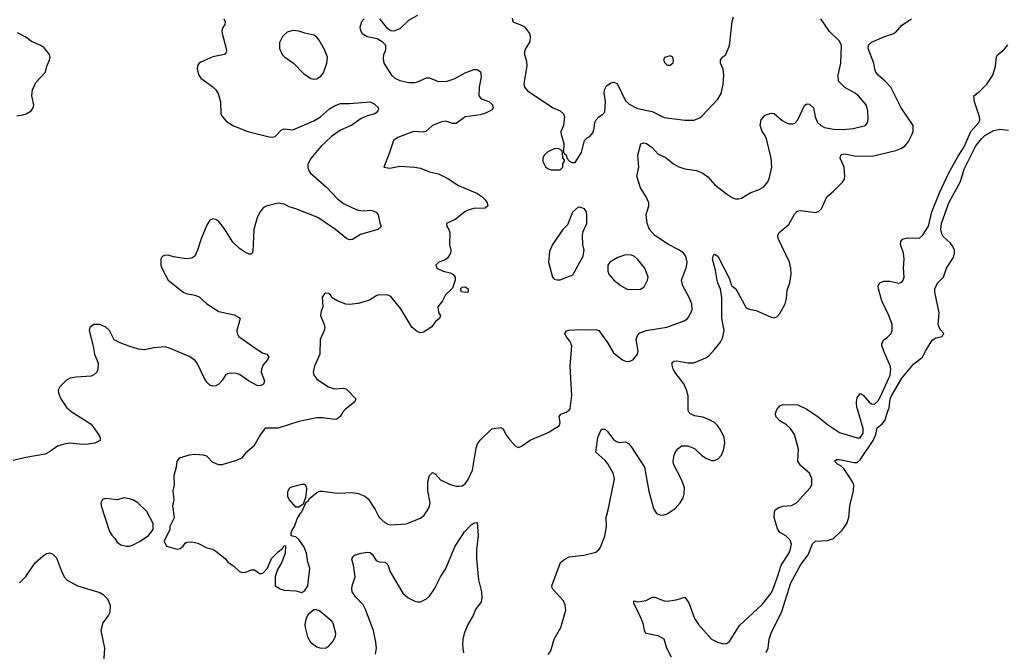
# Model space of a CAD drawing. Header units: inches. Extents: x 2057696 to 2160536, y 827480 to 1016834.
# Tile 249 of 256: x 2121950 to 2128581, y 918369 to 922623. Entities that reach past the tile are written whole.
import ezdxf

# ---------------------------------------------------------------- set-up
doc = ezdxf.new("R2010")
doc.units = ezdxf.units.IN
doc.header["$MEASUREMENT"] = 0
doc.layers.add('C1921', color=7, linetype='Continuous')
doc.layers.add('C1922', color=7, linetype='Continuous')

msp = doc.modelspace()

# ---------------------------------------------------------------- linework, layer by layer
at = {"layer": 'C1921', "color": 5}
for points, elevation in [([(2122277.6, 920000), (2122290, 919989), (2122430, 919898), (2122476.7, 919836.7), (2122490.7, 919810), (2122490.8, 919790), (2122456, 919770), (2122410, 919763.8), (2122370, 919762.4), (2122290, 919770.7), (2122250, 919765.4), (2122204.9, 919750), (2122150, 919712), (2122122, 919698), (2121990, 919675.3), (2121906.5, 919653.5)], 420), ([(2124144.5, 920000), (2124142, 919998), (2124123.1, 919976.9), (2124107.7, 919950), (2124086.6, 919933.4), (2124070, 919929.6), (2123990, 919941.7), (2123950, 919941), (2123830, 919916), (2123690, 919872.8), (2123608.2, 919871.8), (2123596.3, 919863.7), (2123570.8, 919830), (2123526.8, 919750), (2123470, 919702.7), (2123443, 919670), (2123410, 919653.7), (2123310, 919626), (2123290, 919625.1), (2123250, 919640.9), (2123210, 919684.5), (2123188, 919690), (2123130, 919694.2), (2123091, 919691), (2123022.8, 919670), (2123007.7, 919650), (2123003, 919610), (2122988.2, 919550), (2122990.4, 919490), (2122980.4, 919450), (2122988, 919390), (2122979.1, 919350), (2122990.9, 919269.1), (2122962, 919210), (2122962, 919190), (2122922, 919110), (2122938, 919078), (2123010, 919058), (2123030, 919061), (2123050, 919078), (2123063.2, 919096.8), (2123076, 919104), (2123110, 919107.3), (2123150, 919097.3), (2123210, 919066), (2123250, 919056), (2123270, 919044.7), (2123333.2, 918993.2), (2123351.3, 918970), (2123390, 918944.7), (2123430, 918906), (2123450, 918901), (2123470, 918902.8), (2123510, 918918.8), (2123530, 918918), (2123570, 918892), (2123590, 918898), (2123619, 918930), (2123645.8, 918994.2), (2123690, 919039.1), (2123719.5, 919060.5), (2123730, 919082), (2123739.6, 919079.6), (2123737.3, 919030), (2123715.5, 918970), (2123683.9, 918916.1), (2123670.4, 918870), (2123670.6, 918810.6), (2123704.7, 918790), (2123730, 918782), (2123810, 918777.3), (2123850, 918764.7), (2123870, 918778), (2123889.2, 918810), (2123902.7, 918930), (2123889.2, 918970), (2123881.2, 919030), (2123866.6, 919070), (2123830, 919122.7), (2123810, 919141.2), (2123784.7, 919144.7), (2123778, 919150), (2123779, 919170), (2123786, 919190), (2123800.9, 919210), (2123819.1, 919260.9), (2123840.4, 919299.6), (2123850, 919308), (2123875.1, 919364.9), (2123883.7, 919376.3), (2123890, 919377.3), (2123902.3, 919397.8), (2123950, 919438.4), (2123970, 919448.4), (2123988.3, 919448.3), (2124090, 919433.7), (2124190, 919438.9), (2124232.1, 919432.1), (2124273.6, 919413.7), (2124296.3, 919396.3), (2124344.4, 919324.5), (2124370, 919270.5), (2124410, 919236.4), (2124430, 919224.9), (2124450, 919220.4), (2124552.9, 919227.1), (2124650, 919266), (2124673.4, 919286.6), (2124698.6, 919321.4), (2124710, 919346), (2124713.3, 919370), (2124698.9, 919450), (2124698.2, 919510), (2124710, 919553.4), (2124730, 919573.4), (2124750, 919562), (2124784.6, 919524.6), (2124850, 919491.6), (2124890, 919481.7), (2124910, 919482), (2124930, 919484.4), (2124950, 919497.1), (2124970, 919525.5), (2124999.8, 919590), (2125023.7, 919736.3), (2125033.3, 919766.7), (2125050, 919790.6), (2125130, 919867.3), (2125190, 919876), (2125206.8, 919866.8), (2125223, 919830), (2125250, 919794), (2125290, 919751.3), (2125310, 919742), (2125330, 919751), (2125388.2, 919791.8), (2125510, 919842.3), (2125586, 919890), (2125589.6, 919910), (2125582.9, 919950), (2125593.4, 919966.6), (2125630, 919980.3), (2125650, 919992.4), (2125654.6, 920000)], 440), ([(2125510, 918348.2), (2125527.1, 918372.9), (2125548.8, 918451.2), (2125594.8, 918530), (2125627.3, 918647.3), (2125623.1, 918683.1), (2125611.1, 918710), (2125538.3, 918790), (2125534.5, 918810), (2125592.5, 918967.5), (2125613.8, 918986.2), (2125650, 919004.4), (2125750, 919017.4), (2125830, 919036.9), (2125850, 919052), (2125862, 919070), (2125890, 919144), (2125901.9, 919210), (2125898.8, 919270), (2125915.9, 919330), (2125955, 919530), (2125946.8, 919570), (2125910, 919631.1), (2125890, 919656), (2125829.4, 919710), (2125843.8, 919810), (2125862.5, 919857.5), (2125870, 919865.5), (2125890, 919864.4), (2125910, 919846.4), (2125950, 919796.4), (2125970, 919781.6), (2125990, 919775.5), (2126030, 919779.1), (2126050, 919768.4), (2126070, 919744.9), (2126157.7, 919610), (2126187.3, 919447.3), (2126218.3, 919330), (2126238.2, 919298.2), (2126266.7, 919286.7), (2126290, 919287.8), (2126310, 919296.1), (2126364, 919330), (2126398.7, 919370), (2126417.1, 919402.9), (2126425.6, 919430), (2126426, 919470), (2126419.8, 919490), (2126404.8, 919530), (2126353.7, 919630), (2126351.1, 919650), (2126357.4, 919690), (2126366.6, 919713.4), (2126384.1, 919735.9), (2126410, 919752.7), (2126450, 919753.7), (2126494.4, 919734.4), (2126541.6, 919690), (2126570, 919670.4), (2126610, 919654), (2126630, 919654), (2126654.8, 919665.2), (2126675.4, 919690), (2126690, 919724), (2126698, 919770), (2126693.5, 919810), (2126670, 919860.9), (2126649.6, 919890), (2126630, 919909.6), (2126590, 919931.5), (2126550, 919946), (2126494.3, 919954.3), (2126468, 919968), (2126458.4, 919978.4), (2126451.8, 919991.8), (2126451.8, 920000)], 420), ([(2126338.9, 918330), (2126307.9, 918390), (2126290.9, 918450), (2126250, 918473), (2126167.6, 918490), (2126156.9, 918510), (2126150.9, 918550), (2126135.6, 918590), (2126095.8, 918675.8), (2126085.1, 918690), (2126086, 918710), (2126110, 918703), (2126169.7, 918710.3), (2126210, 918732.7), (2126226.5, 918733.5), (2126290, 918708.8), (2126310, 918706.4), (2126370, 918715.5), (2126430, 918734), (2126456.7, 918696.7), (2126494.6, 918590), (2126521.7, 918550), (2126610, 918450.3), (2126650, 918430.3), (2126690, 918420.3), (2126710, 918422.4), (2126730, 918435.5), (2126796.9, 918543.1), (2126950, 918684.4), (2127010, 918760.8), (2127025, 918790), (2127053.9, 918870), (2127077, 918950), (2127130, 919028.9), (2127139.4, 919050), (2127146.8, 919090), (2127137.7, 919117.7), (2127110, 919147.1), (2127070, 919169.7), (2127053.6, 919193.6), (2127031.8, 919270), (2127032.5, 919307.5), (2127038.3, 919321.7), (2127061.3, 919338.7), (2127090, 919346.7), (2127147.9, 919352.1), (2127181.2, 919370), (2127273.2, 919470), (2127283.7, 919490), (2127284.5, 919530), (2127269.6, 919569.6), (2127210, 919618.4), (2127189.8, 919649.8), (2127195.8, 919730), (2127167.8, 919830), (2127141.2, 919870), (2127113.7, 919893.7), (2127070, 919920.5), (2127043.2, 919950), (2127038.9, 919970), (2127050, 919998.7), (2127051.1, 920000)], 380), ([(2126978, 918362), (2126989.6, 918390), (2126998.3, 918450), (2127010, 918490.7), (2127082.1, 918637.9), (2127143.9, 918830), (2127210, 918953.8), (2127261, 919019), (2127290, 919094), (2127310, 919111.7), (2127390, 919114.6), (2127430, 919128.1), (2127490, 919184.4), (2127520.8, 919230), (2127532.9, 919270), (2127540.6, 919350), (2127565.8, 919450), (2127566.5, 919490), (2127558.7, 919510), (2127500.7, 919600.7), (2127479.2, 919619.2), (2127456.9, 919630), (2127436.9, 919650), (2127450, 919662), (2127470, 919661.6), (2127570, 919639.8), (2127590, 919640.1), (2127610, 919658.4), (2127697, 919790), (2127714.8, 919830), (2127725.3, 919874.7), (2127758.6, 919901.4), (2127775.3, 919924.7), (2127801, 920000)], 360), ([(2127251.6, 920000), (2127327.8, 919947.8), (2127390, 919895.8), (2127470, 919843.1), (2127590, 919807.4), (2127610, 919807.2), (2127630, 919838.8), (2127631.2, 919870), (2127591.6, 920000)], 380), ([(2124346.6, 918350), (2124352, 918390), (2124348.5, 918430), (2124331.8, 918510), (2124278.9, 918650), (2124261.9, 918681.9), (2124213.1, 918733.1), (2124189.8, 918770), (2124186.4, 918790), (2124189.8, 918810), (2124208.7, 918870), (2124198.4, 918950), (2124187.4, 918990), (2124195.4, 919010), (2124210, 919018.9), (2124250, 919031), (2124290, 919036.5), (2124310, 919034.3), (2124322.8, 919022.8), (2124350, 918980.3), (2124370, 918972.6), (2124410, 918968.8), (2124430, 918950.5), (2124444.2, 918904.2), (2124530, 918760.3), (2124566.4, 918730), (2124610, 918707.4), (2124630, 918701.7), (2124650, 918702.8), (2124690, 918721.8), (2124710, 918740.2), (2124744.2, 918790), (2124782.9, 918870), (2124817.1, 918922.9), (2124882.7, 919077.3), (2124945.5, 919174.5), (2124990, 919222), (2125010, 919234.9), (2125030, 919236), (2125036.9, 919150), (2125025.4, 919054.6), (2125027, 918993), (2125040.8, 918850), (2125059.3, 918770), (2125063.2, 918730), (2125057.1, 918702.9), (2125020.2, 918650), (2125004.7, 918610), (2124968.4, 918550), (2124944.2, 918490), (2124934.9, 918450), (2124932.9, 918410), (2124938.9, 918358.9)], 420), ([(2121949, 918830), (2121990, 918873.7), (2122054.5, 918965.5), (2122106.8, 919013.2), (2122130, 919027.2), (2122150, 919031.8), (2122170, 919025.3), (2122198.4, 918998.4), (2122230.3, 918910), (2122250, 918870.6), (2122270, 918848.4), (2122339.1, 918810), (2122490, 918765.2), (2122512.8, 918752.8), (2122541.7, 918721.7), (2122559, 918679), (2122556.9, 918630), (2122548.5, 918611.5), (2122510, 918561.2), (2122496.5, 918510), (2122521.6, 918390), (2122507, 918190)], 420)]:
    msp.add_lwpolyline(points, dxfattribs=dict(at, elevation=elevation))
at = {"layer": 'C1921', "color": 5, "elevation": 440}
for points in [[(2123830, 919339.3), (2123810, 919340.9), (2123766.6, 919390), (2123755.1, 919410), (2123755.5, 919444.5), (2123768.7, 919470), (2123782, 919478), (2123850, 919494.8), (2123870, 919494.8), (2123878.8, 919478.8), (2123881.1, 919461.1), (2123875.2, 919404.8), (2123859.1, 919360.9)], [(2122650, 919402.9), (2122609.3, 919389.3), (2122530, 919399), (2122507.5, 919392.5), (2122496, 919370), (2122498.8, 919350), (2122555.5, 919175.5), (2122570.5, 919150.5), (2122590.8, 919130), (2122605.2, 919105.2), (2122630, 919087.3), (2122670, 919077.3), (2122690, 919077.3), (2122710, 919084), (2122762, 919110), (2122818, 919150), (2122848.7, 919190), (2122849, 919230), (2122807, 919310), (2122745.1, 919370), (2122712.3, 919390), (2122690, 919397.2)], [(2123950, 918649.3), (2123930, 918649), (2123890, 918614), (2123876.5, 918583.5), (2123870.4, 918550), (2123872.2, 918530), (2123887.1, 918467.1), (2123907.7, 918430), (2123950, 918399.3), (2123970, 918392.7), (2124009.5, 918390.5), (2124030, 918402), (2124062, 918438), (2124076.3, 918470), (2124079.7, 918490), (2124063.5, 918550), (2124054.3, 918570), (2123970, 918638.4)]]:
    msp.add_lwpolyline(points, close=True, dxfattribs=at)
at = {"layer": 'C1922', "color": 5}
for points, elevation in [([(2123324, 922630), (2123332.7, 922610), (2123330.4, 922590), (2123317.1, 922570), (2123311.8, 922548.2), (2123312.7, 922530), (2123340.3, 922430), (2123343.1, 922410), (2123339, 922401), (2123330, 922389.7), (2123250, 922374), (2123170, 922337.2), (2123158.4, 922330), (2123147.1, 922312.9), (2123144.2, 922290), (2123155.8, 922250), (2123170, 922230.5), (2123251.1, 922171.1), (2123271, 922151), (2123286.5, 922126.5), (2123303.2, 922070), (2123303.6, 921990), (2123314.6, 921970), (2123340.3, 921940.3), (2123389.4, 921909.4), (2123485.5, 921870), (2123630, 921834), (2123650, 921831.3), (2123670, 921837.8), (2123710, 921879.6), (2123730, 921888.4), (2123790, 921882.5), (2123930, 921942.1), (2123975.1, 921970), (2124036.9, 922023.1), (2124070, 922042.9), (2124110, 922059.1), (2124170, 922058), (2124310, 922070.3), (2124337.5, 922057.5), (2124366, 922030), (2124362.8, 922010), (2124350, 921997.2), (2124341, 921990), (2124290, 921976.4), (2124250, 921958.7), (2124186.7, 921913.3), (2124110, 921878.5), (2124050, 921837.7), (2123976.9, 921770), (2123910, 921688), (2123890.2, 921650), (2123890.2, 921630), (2123895.2, 921610), (2123908.1, 921590), (2124015, 921495), (2124090, 921417.6), (2124130, 921386.5), (2124190, 921356), (2124230, 921341.5), (2124270, 921336), (2124310, 921339.5), (2124330, 921337), (2124350, 921328), (2124364.4, 921310), (2124374.2, 921254.2), (2124384, 921230), (2124360.7, 921210), (2124244, 921176), (2124190, 921142.4), (2124170, 921140.5), (2124150, 921149.6), (2124076.9, 921210), (2123957.4, 921290), (2123810, 921349.8), (2123764, 921364), (2123730, 921381.6), (2123690, 921387), (2123610, 921366.6), (2123590, 921355.1), (2123570, 921329.3), (2123549.1, 921290), (2123527.7, 921210), (2123518.8, 921061.2), (2123510, 921044.2), (2123495.8, 921044.2), (2123470, 921055.3), (2123430, 921082.5), (2123384.3, 921124.3), (2123330, 921215.6), (2123290, 921263.6), (2123270, 921277.6), (2123250, 921282.9), (2123230, 921272.7), (2123210, 921239.3), (2123171.7, 921148.3), (2123147.6, 921070), (2123129.1, 921030.9), (2123110, 921016.9), (2123070, 921013), (2122986.6, 921026.6), (2122950, 921038), (2122924, 921036), (2122910, 921028.7), (2122900.7, 921010), (2122900.5, 920970), (2122906.4, 920950), (2122948.8, 920870), (2123050, 920788), (2123070, 920778.6), (2123130, 920768.1), (2123157.8, 920757.8), (2123210, 920710.3), (2123290, 920658), (2123395.1, 920635.1), (2123430, 920616.3), (2123434.9, 920610), (2123411.6, 920530), (2123414, 920510), (2123424.9, 920490), (2123550, 920402.8), (2123590, 920378), (2123614.8, 920370), (2123627.7, 920350), (2123617.1, 920330), (2123590, 920299.3), (2123578.7, 920270), (2123577, 920250), (2123597.4, 920190), (2123591.3, 920168.7), (2123570, 920157.7), (2123550, 920160.4), (2123491.6, 920190), (2123430, 920232.6), (2123410, 920240.5), (2123370, 920243), (2123350, 920238.7), (2123336.3, 920230), (2123310.5, 920190), (2123290, 920169.5), (2123270, 920158), (2123250, 920155.1), (2123230, 920160.9), (2123210, 920180.9), (2123190, 920215.1), (2123146, 920310), (2123129.7, 920330), (2123090, 920354.7), (2122970, 920406.2), (2122930, 920419.1), (2122852.7, 920412.7), (2122790, 920399.2), (2122750, 920404.7), (2122684.7, 920424.7), (2122625.9, 920445.9), (2122586.9, 920466.9), (2122553.6, 920530), (2122530, 920553.3), (2122490, 920569.6), (2122450, 920569.4), (2122422.8, 920550), (2122417.3, 920530), (2122445.1, 920425.1), (2122454.4, 920370), (2122477.6, 920310), (2122477.1, 920270), (2122468.4, 920250), (2122450, 920231.6), (2122430, 920222.6), (2122330, 920216.4), (2122290, 920207.8), (2122265.7, 920194.3), (2122219.1, 920150), (2122208.5, 920128.5), (2122210.5, 920110), (2122226.4, 920070), (2122266.3, 920010), (2122277.6, 920000)], 420), ([(2124270.8, 922630), (2124250.7, 922610), (2124240.7, 922570), (2124244, 922550), (2124256, 922530), (2124290, 922510.6), (2124357.5, 922497.5), (2124390, 922476), (2124413, 922453), (2124414, 922430), (2124410.7, 922410), (2124400.7, 922390), (2124398, 922362), (2124402, 922330), (2124454.4, 922250), (2124477.1, 922230), (2124510, 922212.9), (2124570, 922199.7), (2124610, 922199.3), (2124630, 922203.8), (2124690, 922232), (2124708, 922232), (2124770, 922207.6), (2124829.8, 922210.2), (2124875.9, 922224.1), (2124950, 922266), (2125008, 922288), (2125030, 922288.2), (2125052.7, 922272.7), (2125058, 922238), (2125043.9, 922170), (2125040.9, 922110), (2125058, 922090), (2125110, 922073.1), (2125134.9, 922050), (2125139.1, 922030), (2125126.7, 922013.3), (2125085.9, 921994.1), (2125050, 921983.5), (2124950, 921968.4), (2124890, 921924.7), (2124864.7, 921924.7), (2124819.7, 921939.7), (2124790, 921935.8), (2124730, 921911.5), (2124686, 921870), (2124670, 921865.1), (2124602, 921870), (2124496, 921830), (2124467.7, 921810), (2124438.8, 921721.2), (2124402, 921630), (2124442.5, 921622.5), (2124510, 921636.3), (2124610, 921630.4), (2124650, 921622.3), (2124710, 921599.7), (2124770, 921584.2), (2124833.9, 921553.9), (2124905.7, 921505.7), (2125032.4, 921452.4), (2125064.2, 921430), (2125083.6, 921410), (2125097, 921390), (2125103, 921370), (2125085.3, 921354.7), (2125008.1, 921351.9), (2124970, 921341.3), (2124947.7, 921330), (2124883.4, 921276.6), (2124824.7, 921250), (2124826, 921230), (2124841, 921210), (2124846, 921190), (2124845.5, 921110), (2124854.4, 921070), (2124850.4, 921050), (2124830, 921018), (2124810, 921003.7), (2124772, 920990), (2124751.3, 920970), (2124758, 920950), (2124801, 920930), (2124850, 920919.3), (2124866.8, 920910), (2124882, 920890), (2124882, 920870), (2124863.8, 920816.2), (2124817.3, 920770), (2124796.3, 920730), (2124766, 920690), (2124770, 920652), (2124782.8, 920630), (2124776, 920610), (2124750.4, 920589.6), (2124724.4, 920555.6), (2124670, 920519.5), (2124650, 920514), (2124630, 920521.6), (2124590, 920552), (2124515.7, 920675.7), (2124450, 920759), (2124430, 920769), (2124370, 920769.6), (2124354.2, 920765.8), (2124306, 920734), (2124230, 920711.1), (2124170, 920704.2), (2124146.3, 920706.3), (2124088.7, 920730), (2124055.3, 920750), (2124042, 920770), (2124030, 920779), (2124010, 920781.2), (2124002.5, 920777.5), (2123986.2, 920753.8), (2123991.3, 920690), (2123979.8, 920660.2), (2123974.8, 920630), (2124000.7, 920570), (2124004, 920550), (2124000.7, 920530), (2123972.7, 920470), (2123970.3, 920370), (2123935.8, 920290), (2123926.7, 920250), (2123930.4, 920230), (2123950, 920203.1), (2124030.6, 920150), (2124070, 920137.8), (2124130, 920141.3), (2124150, 920134.4), (2124214, 920070), (2124206, 920050), (2124144.5, 920000)], 440), ([(2124628.8, 922651.2), (2124570, 922620.9), (2124510, 922562), (2124470, 922546.6), (2124449.5, 922549.5), (2124430, 922561.2), (2124376.2, 922630)], 440), ([(2125265.4, 922634.6), (2125271.3, 922610), (2125330, 922587.7), (2125350, 922574.8), (2125382.4, 922530), (2125388.4, 922510), (2125386.4, 922473.6), (2125357.3, 922430), (2125350.6, 922410), (2125350.5, 922390), (2125364, 922344), (2125366.3, 922310), (2125345.7, 922194.3), (2125348.7, 922170), (2125370, 922144.9), (2125543.1, 922030), (2125590.4, 922010), (2125612.2, 921990), (2125619.5, 921970), (2125612.7, 921910), (2125594.9, 921870), (2125595.5, 921850), (2125614.8, 921790), (2125612.7, 921732.7), (2125618, 921718), (2125630, 921714), (2125634, 921690), (2125651.6, 921671.6), (2125670, 921662), (2125690, 921662), (2125733.2, 921730), (2125753.2, 921810), (2125771.8, 921828.2), (2125790, 921837.3), (2125810, 921861), (2125818.7, 921890), (2125822.4, 921930), (2125831.1, 921948.9), (2125849.3, 921970), (2125875.6, 921984.4), (2125890, 922000.7), (2125896.1, 922070), (2125887.1, 922130), (2125888.4, 922150), (2125901, 922179), (2125930, 922199.1), (2125950, 922202.8), (2125973, 922193), (2126030, 922077.6), (2126054.8, 922054.8), (2126110, 922025.5), (2126210, 922004.4), (2126290, 921964.9), (2126430, 921946), (2126490, 921947), (2126530, 921963.1), (2126545.2, 921974.8), (2126652.1, 922087.9), (2126673, 922127), (2126688.3, 922190), (2126692.8, 922250), (2126686.9, 922290), (2126669.7, 922330), (2126669.7, 922350), (2126682, 922370), (2126706, 922390), (2126729.3, 922450), (2126747.9, 922612.1), (2126757.2, 922642.8)], 460), ([(2125654.6, 920000), (2125656.6, 920003.4), (2125668.4, 920091.6), (2125657.9, 920290), (2125667.7, 920427.7), (2125656.4, 920456.4), (2125629.6, 920490), (2125622, 920510), (2125631.7, 920528.3), (2125646.8, 920533.2), (2125730, 920537.4), (2125835.5, 920535.5), (2125850.3, 920530.3), (2125908.2, 920450), (2125950, 920380.5), (2126010, 920333), (2126030, 920323), (2126050, 920322), (2126070, 920327.3), (2126083.3, 920336.7), (2126109.7, 920370.3), (2126114, 920390), (2126101.7, 920470), (2126110, 920496.3), (2126125.3, 920514.7), (2126169, 920530), (2126308.7, 920551.3), (2126424.4, 920595.6), (2126446.6, 920610), (2126457.1, 920622.9), (2126479.6, 920670), (2126476.3, 920710), (2126457.2, 920757.2), (2126416.9, 920830), (2126406.3, 920870), (2126441.5, 920958.5), (2126445, 920990), (2126435, 921030), (2126420.4, 921050), (2126393.7, 921070), (2126319.7, 921110), (2126227.6, 921170), (2126191.6, 921210), (2126175.4, 921250), (2126168.2, 921311.8), (2126187, 921370), (2126187, 921390), (2126169.6, 921430), (2126131.8, 921491.8), (2126106.3, 921570), (2126119.7, 921630), (2126113.5, 921710), (2126133.8, 921786.2), (2126150, 921794.9), (2126170.5, 921790), (2126210, 921762.4), (2126250, 921717.1), (2126296.7, 921696.7), (2126353.3, 921653.3), (2126390, 921631.7), (2126430, 921617.8), (2126507.7, 921607.7), (2126550.2, 921590.2), (2126584.2, 921564.2), (2126631.2, 921511.2), (2126710, 921450.5), (2126750, 921424), (2126770, 921417.3), (2126790, 921417.3), (2126810, 921422), (2126870, 921457.1), (2126930, 921478.7), (2126962, 921498), (2126988.9, 921531.1), (2126999.8, 921560.2), (2127014.8, 921630), (2127010.6, 921690.6), (2126980.4, 921820.4), (2126966, 921850), (2126949.7, 921870), (2126937.7, 921910), (2126944, 921950), (2126970, 921979.3), (2127010, 921993.4), (2127030, 921990.6), (2127084.8, 921944.8), (2127110, 921930.4), (2127130, 921923.1), (2127157.2, 921922.8), (2127170, 921927.3), (2127191.1, 921948.9), (2127235.1, 922044.9), (2127250, 922056), (2127270, 922054.8), (2127295.5, 922030), (2127307.7, 921970), (2127323.6, 921930), (2127344.2, 921910), (2127370, 921898.2), (2127430, 921885.4), (2127495.9, 921884.1), (2127562, 921890), (2127646, 921910), (2127660.5, 921930), (2127663.8, 921956.2), (2127661.7, 922010), (2127649.7, 922050), (2127598.9, 922110), (2127571.2, 922131.2), (2127506.6, 922166.6), (2127464.7, 922210), (2127462, 922250), (2127480.4, 922330), (2127484, 922450), (2127470, 922479.7), (2127404.2, 922544.2), (2127344.2, 922630)], 440), ([(2126451.8, 920000), (2126452.4, 920090), (2126441.5, 920130), (2126421.5, 920170), (2126360.9, 920250), (2126349.8, 920270), (2126343.3, 920296.7), (2126345.1, 920314.9), (2126356.6, 920323.4), (2126374.5, 920325.5), (2126450, 920312.6), (2126490, 920311.7), (2126570, 920346.4), (2126590, 920359.3), (2126630, 920401.3), (2126669.1, 920450.9), (2126682, 920478), (2126694.9, 920530), (2126679.6, 920610), (2126678.7, 920750), (2126668.7, 920808.7), (2126650, 920855.3), (2126636.6, 920936.6), (2126615.8, 921010), (2126621.7, 921038.3), (2126630, 921044.9), (2126650.9, 921030.9), (2126730, 920878.8), (2126740.3, 920840.3), (2126746.8, 920830), (2126772.2, 920810), (2126843.2, 920683.2), (2126854.9, 920674.9), (2126910, 920664.7), (2127010, 920618.7), (2127030, 920614.4), (2127050, 920622), (2127070, 920645.5), (2127105.4, 920710), (2127113.6, 920746.4), (2127117.7, 920802.3), (2127135.6, 920850), (2127146, 920910), (2127144.2, 920950), (2127133.3, 920990), (2127056.9, 921150), (2127055.6, 921170), (2127064.5, 921190), (2127130, 921243.8), (2127167.2, 921312.8), (2127187, 921333), (2127210, 921338.5), (2127310, 921324.4), (2127330, 921330.6), (2127349.4, 921350), (2127386.6, 921430), (2127430, 921467.7), (2127491.1, 921530), (2127504.8, 921550), (2127507.7, 921570), (2127503.5, 921630), (2127476.4, 921690), (2127479.7, 921710), (2127485.2, 921714.8), (2127510, 921718.9), (2127570, 921706), (2127690, 921703.6), (2127850, 921742), (2127884.6, 921755.4), (2127910, 921772.7), (2127935.9, 921804.1), (2127956.6, 921843.4), (2127967.6, 921870), (2127967.3, 921910), (2127885.4, 922030), (2127815.6, 922170), (2127777.8, 922210), (2127730.8, 922250), (2127715.5, 922270), (2127707.9, 922290), (2127702.3, 922330), (2127664.8, 922430), (2127665.2, 922454.8), (2127687, 922473), (2127770, 922508.9), (2127831, 922529), (2127850, 922540.5), (2127890, 922586), (2127956.2, 922630)], 420), ([(2121930, 921976.9), (2121970, 921981.7), (2121992.7, 921990), (2122027, 922010), (2122040.7, 922030), (2122045.1, 922050), (2122032.3, 922110), (2122037, 922150), (2122059.3, 922200.7), (2122122.7, 922270), (2122132, 922310), (2122149.4, 922350), (2122154.5, 922370), (2122149.5, 922390), (2122114.1, 922434.1), (2122091.8, 922450), (2122030, 922475.7), (2121990, 922506), (2121934, 922534)], 420), ([(2127591.6, 920000), (2127588.5, 920010), (2127584.5, 920050), (2127590, 920076.3), (2127610, 920105.5), (2127630, 920094.4), (2127670, 920047.4), (2127690, 920033.4), (2127710, 920035.6), (2127730, 920054), (2127750, 920089), (2127812.7, 920230), (2127817.4, 920270), (2127812.7, 920292.7), (2127769.7, 920390), (2127756.9, 920430), (2127757, 920443), (2127770, 920466.8), (2127795.3, 920484.7), (2127818, 920510), (2127826.6, 920530), (2127825.1, 920570), (2127803.6, 920630), (2127755.4, 920730), (2127732.8, 920810), (2127731.1, 920830), (2127743.5, 920850), (2127770, 920862.8), (2127810, 920861.3), (2127871.2, 920848.8), (2127890, 920856.3), (2127900.7, 920870), (2127906, 920890), (2127902.3, 920950), (2127906.2, 921010), (2127901, 921050), (2127881.6, 921110), (2127883.1, 921130), (2127895.4, 921144.6), (2127930, 921155.2), (2128010, 921153), (2128030, 921170.4), (2128070, 921233.4), (2128091.8, 921330), (2128143.7, 921456.3), (2128207.7, 921592.3), (2128270, 921705), (2128310, 921767.4), (2128356.6, 921870), (2128409.2, 921930), (2128415.4, 921950), (2128413.2, 921970), (2128380.7, 922070), (2128375.6, 922110), (2128416.9, 922143.1), (2128462.4, 922190), (2128504.2, 922250), (2128520.5, 922310), (2128527.3, 922372.8), (2128534, 922386), (2128578.8, 922421.2), (2128605.6, 922454.4)], 380), ([(2127801, 920000), (2127804.4, 920010), (2127812.5, 920070), (2127820.5, 920090), (2127889.9, 920210), (2127970, 920302.7), (2128029.4, 920350.6), (2128049.2, 920390.8), (2128096, 920464), (2128119.6, 920480.4), (2128162, 920490), (2128170, 920502), (2128172.7, 920510), (2128150, 920537.2), (2128134.5, 920570), (2128142, 920650), (2128112.2, 920787.8), (2128113.3, 920810), (2128130, 920848.2), (2128172, 920890), (2128192.4, 920950), (2128237.9, 921022.1), (2128245.9, 921050), (2128244.7, 921070), (2128234.7, 921094.7), (2128217.7, 921117.8), (2128170, 921163.8), (2128160.6, 921180.6), (2128154.3, 921210), (2128158.2, 921250), (2128208.3, 921390), (2128285.3, 921534.7), (2128310, 921616.9), (2128390, 921773.1), (2128430, 921824.3), (2128450, 921842.8), (2128510, 921876.6), (2128550, 921886), (2128610, 921878.9)], 360), ([(2127051.1, 920000), (2127070, 920022.4), (2127090, 920032), (2127190, 920029), (2127250, 920001.1), (2127251.6, 920000)], 380)]:
    msp.add_lwpolyline(points, dxfattribs=dict(at, elevation=elevation))
for points, elevation in [([(2123790, 922549.6), (2123750, 922539.5), (2123719.3, 922510), (2123700.4, 922470), (2123699.5, 922430), (2123718.4, 922390), (2123735.5, 922370), (2123792.7, 922330), (2123861.6, 922261.6), (2123910, 922228.2), (2123930, 922222.4), (2123950, 922224.9), (2123977.8, 922242.2), (2123995.1, 922265), (2124017.6, 922330), (2124022, 922370), (2124003.3, 922423.3), (2123965.8, 922485.8), (2123947.7, 922507.7), (2123930, 922518.4), (2123870, 922531.6), (2123830, 922545.6)], 440), ([(2126330, 922379), (2126291.6, 922368.4), (2126286, 922350), (2126298, 922330), (2126310, 922318), (2126330, 922318), (2126350, 922334), (2126354, 922350), (2126348, 922370)], 480), ([(2125575.3, 921755.3), (2125550, 921754), (2125507.5, 921732.5), (2125482, 921710), (2125472, 921690), (2125472.7, 921667.3), (2125490, 921632), (2125510, 921618), (2125530, 921612), (2125590, 921612), (2125608, 921630), (2125608.4, 921651.6), (2125618, 921670), (2125618, 921678), (2125607.3, 921692.7), (2125606, 921730), (2125602, 921742)], 460), ([(2125710, 921361.2), (2125673.2, 921326.8), (2125638.8, 921241.2), (2125608.8, 921211.2), (2125537.3, 921110), (2125517.5, 921062.5), (2125510.6, 920990), (2125538.8, 920890), (2125550, 920876), (2125570, 920871), (2125590, 920871), (2125630, 920886.8), (2125674.3, 920905.7), (2125745.6, 921030), (2125752, 921070), (2125742.9, 921110), (2125739.6, 921170), (2125744.2, 921195.8), (2125769.6, 921250), (2125769.5, 921309.5), (2125766, 921330), (2125753.2, 921350), (2125730, 921359.3)], 460), ([(2126030, 921040.5), (2125978, 921022), (2125924.7, 920990), (2125911.3, 920970), (2125910.8, 920930), (2125917.3, 920910), (2125950.7, 920870), (2126000.7, 920830), (2126036, 920810), (2126050, 920805.7), (2126130, 920808.5), (2126155.1, 920824.9), (2126178, 920870), (2126181.6, 920890), (2126159.7, 920950), (2126111.6, 921010), (2126090, 921027.8), (2126070, 921036.4)], 460), ([(2124950, 920785.2), (2124926, 920790), (2124918, 920810), (2124930, 920822), (2124950, 920824.7), (2124970.8, 920810), (2124970, 920789.2)], 440)]:
    msp.add_lwpolyline(points, close=True, dxfattribs=dict(at, elevation=elevation))

doc.saveas('drawing.dxf')
